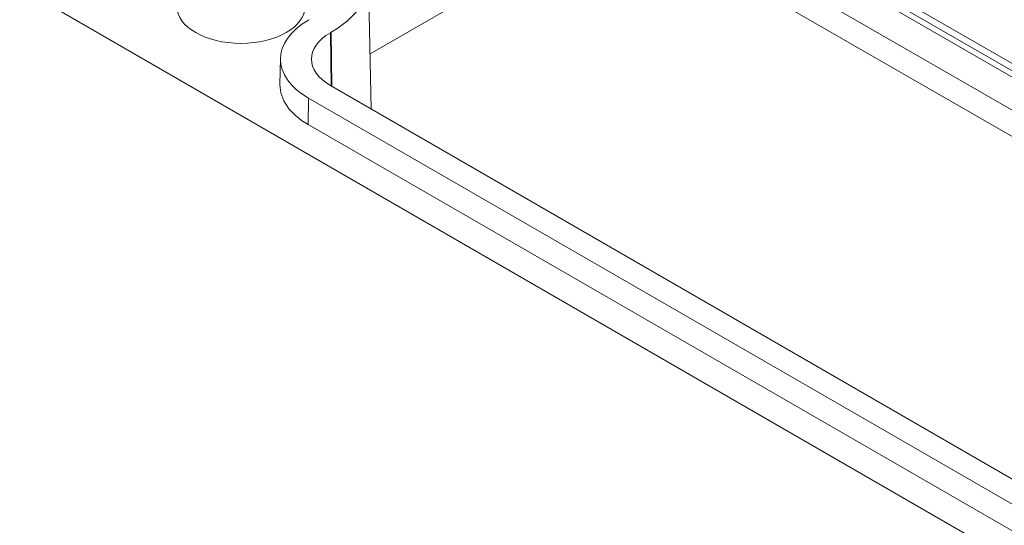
# Model space of a CAD drawing. Header units: millimetres. Extents: x 23 to 1094, y 23 to 840.
# Tile 32 of 44: x 816 to 871, y 575 to 604. Entities that reach past the tile are written whole.
import ezdxf

# ---------------------------------------------------------------- set-up
doc = ezdxf.new("R2010")
doc.units = ezdxf.units.MM
doc.header["$LTSCALE"] = 4
doc.layers.add('Visible (ANSI)', color=7, linetype='Continuous', lineweight=9)
doc.layers.add('Visible Narrow (ANSI)', color=7, linetype='Continuous', lineweight=9)

msp = doc.modelspace()

# ---------------------------------------------------------------- linework, layer by layer
at = {"layer": 'Visible (ANSI)'}
for p, q in [((733.786, 652.916), (912.405, 549.791)), ((906.516, 581.124), (833.579, 623.234)), ((904.717, 578.063), (831.683, 620.229)), ((835.656, 601.747), (849.676, 609.841)), ((835.567, 605.936), (835.723, 598.643)), ((832.239, 603.668), (832.197, 603.643)), ((833.468, 602.958), (833.425, 602.934)), ((830.625, 601.49), (830.593, 600.02)), ((833.425, 599.969), (906.399, 557.838)), ((832.197, 599.26), (905.17, 557.129)), ((832.175, 597.777), (905.148, 555.646))]:
    msp.add_line(p, q, dxfattribs=at)
for centre, major_axis, start_param, end_param in [((828.399, 605.885), (7.169, 0), 5.497787, 8.63938), ((835.993, 601.451), (-5.369, 0), 5.497787, 7.068583), ((835.993, 601.451), (-3.631, 0), 5.497787, 7.068583), ((835.993, 599.982), (-5.4, 0), 6.270842, 7.068583)]:
    msp.add_ellipse(centre, major_axis=major_axis, ratio=0.57735, start_param=start_param, end_param=end_param, dxfattribs=at)
msp.add_ellipse((828.399, 604.415), major_axis=(3.6, 0), ratio=0.57735, dxfattribs=at)
at = {"layer": 'Visible Narrow (ANSI)'}
for p, q in [((905.643, 580.877), (832.654, 623.018)), ((832.979, 623.175), (905.916, 581.065)), ((831.808, 621.635), (904.798, 579.495)), ((833.47, 599.943), (833.425, 602.934)), ((833.513, 599.918), (833.468, 602.958)), ((832.197, 599.26), (832.175, 597.777))]:
    msp.add_line(p, q, dxfattribs=at)

doc.saveas('drawing.dxf')
